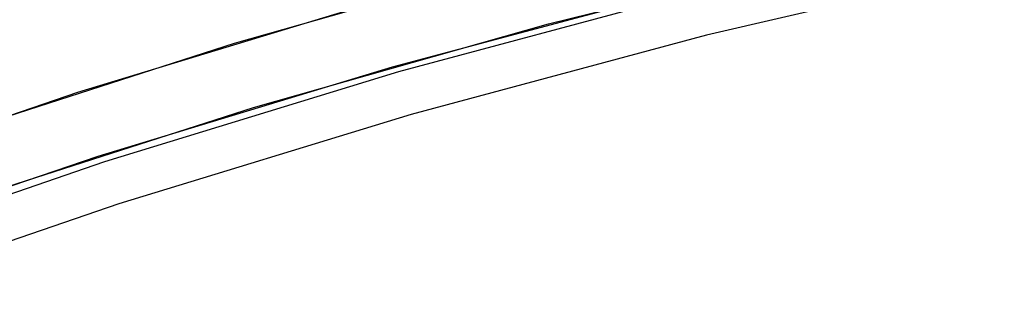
# Model space of a CAD drawing. Header units: millimetres. Extents: x -232 to 233, y -198 to 267.
# Tile 55 of 80: x -62.81 to -40.74, y 185.57 to 191.94. Entities that reach past the tile are written whole.
import ezdxf

# ---------------------------------------------------------------- set-up
doc = ezdxf.new("R2010")
doc.units = ezdxf.units.MM
doc.layers.add('Volume$Volume', color=7, linetype='Continuous', true_color=0x000000)

msp = doc.modelspace()

# ---------------------------------------------------------------- linework, layer by layer
at = {"layer": 'Volume$Volume'}
for p, q in [((-50.961, 191.847, 345.55), (-44.29, 193.496, 345.55)), ((-51.346, 193.297, 345.55), (-58.005, 191.404, 345.55)), ((-40.74, 193.141, 325.05), (-47.418, 191.593, 325.05)), ((-40.74, 193.141, 339.05), (-47.418, 191.593, 339.05)), ((-40.74, 193.141, 332.55), (-47.418, 191.593, 332.55)), ((-40.74, 193.141, 125.05), (-47.418, 191.593, 125.05)), ((-40.74, 193.141, 139.05), (-47.418, 191.593, 139.05)), ((-40.74, 193.141, 132.55), (-47.418, 191.593, 132.55)), ((-40.74, 193.141, 525.05), (-47.418, 191.593, 525.05)), ((-40.74, 193.141, 539.05), (-47.418, 191.593, 539.05)), ((-40.74, 193.141, 532.55), (-47.418, 191.593, 532.55)), ((-54.458, 190.884, 123.05), (-47.795, 192.66, 123.05)), ((-54.458, 190.884, 568.05), (-47.795, 192.66, 568.05)), ((-54.315, 190.774, 340.05), (-47.661, 192.563, 340.05)), ((-54.315, 190.774, 325.05), (-47.661, 192.563, 325.05)), ((-54.315, 190.774, 332.55), (-47.661, 192.563, 332.55)), ((-54.315, 190.774, 140.05), (-47.661, 192.563, 140.05)), ((-54.315, 190.774, 125.05), (-47.661, 192.563, 125.05)), ((-54.315, 190.774, 132.55), (-47.661, 192.563, 132.55)), ((-54.315, 190.774, 540.05), (-47.661, 192.563, 540.05)), ((-54.315, 190.774, 525.05), (-47.661, 192.563, 525.05)), ((-54.315, 190.774, 532.55), (-47.661, 192.563, 532.55)), ((-54.871, 192.326, 123.05), (-61.518, 190.304, 123.05)), ((-54.871, 192.326, 568.05), (-61.518, 190.304, 568.05)), ((-57.57, 189.968, 345.55), (-50.961, 191.847, 345.55)), ((-58.005, 191.404, 345.55), (-64.595, 189.281, 345.55)), ((-47.418, 191.593, 325.05), (-54.039, 189.813, 325.05)), ((-47.418, 191.593, 339.05), (-54.039, 189.813, 339.05)), ((-47.418, 191.593, 332.55), (-54.039, 189.813, 332.55)), ((-47.418, 191.593, 125.05), (-54.039, 189.813, 125.05)), ((-47.418, 191.593, 139.05), (-54.039, 189.813, 139.05)), ((-47.418, 191.593, 132.55), (-54.039, 189.813, 132.55)), ((-47.418, 191.593, 525.05), (-54.039, 189.813, 525.05)), ((-47.418, 191.593, 539.05), (-54.039, 189.813, 539.05)), ((-47.418, 191.593, 532.55), (-54.039, 189.813, 532.55)), ((-61.054, 188.877, 123.05), (-54.458, 190.884, 123.05)), ((-61.054, 188.877, 568.05), (-54.458, 190.884, 568.05)), ((-60.903, 188.756, 340.05), (-54.315, 190.774, 340.05)), ((-60.903, 188.756, 325.05), (-54.315, 190.774, 325.05)), ((-60.903, 188.756, 332.55), (-54.315, 190.774, 332.55)), ((-60.903, 188.756, 140.05), (-54.315, 190.774, 140.05)), ((-60.903, 188.756, 125.05), (-54.315, 190.774, 125.05)), ((-60.903, 188.756, 132.55), (-54.315, 190.774, 132.55)), ((-60.903, 188.756, 540.05), (-54.315, 190.774, 540.05)), ((-60.903, 188.756, 525.05), (-54.315, 190.774, 525.05)), ((-60.903, 188.756, 532.55), (-54.315, 190.774, 532.55)), ((-61.518, 190.304, 123.05), (-68.091, 188.052, 123.05)), ((-61.518, 190.304, 568.05), (-68.091, 188.052, 568.05)), ((-64.111, 187.862, 345.55), (-57.57, 189.968, 345.55)), ((-54.039, 189.813, 325.05), (-60.594, 187.805, 325.05)), ((-54.039, 189.813, 339.05), (-60.594, 187.805, 339.05)), ((-54.039, 189.813, 332.55), (-60.594, 187.805, 332.55)), ((-54.039, 189.813, 125.05), (-60.594, 187.805, 125.05)), ((-54.039, 189.813, 139.05), (-60.594, 187.805, 139.05)), ((-54.039, 189.813, 132.55), (-60.594, 187.805, 132.55)), ((-54.039, 189.813, 525.05), (-60.594, 187.805, 525.05)), ((-54.039, 189.813, 539.05), (-60.594, 187.805, 539.05)), ((-54.039, 189.813, 532.55), (-60.594, 187.805, 532.55)), ((-67.578, 186.643, 123.05), (-61.054, 188.877, 123.05)), ((-67.578, 186.643, 568.05), (-61.054, 188.877, 568.05)), ((-67.418, 186.51, 340.05), (-60.903, 188.756, 340.05)), ((-67.418, 186.51, 325.05), (-60.903, 188.756, 325.05)), ((-67.418, 186.51, 332.55), (-60.903, 188.756, 332.55)), ((-67.418, 186.51, 140.05), (-60.903, 188.756, 140.05)), ((-67.418, 186.51, 125.05), (-60.903, 188.756, 125.05)), ((-67.418, 186.51, 132.55), (-60.903, 188.756, 132.55)), ((-67.418, 186.51, 540.05), (-60.903, 188.756, 540.05)), ((-67.418, 186.51, 525.05), (-60.903, 188.756, 525.05)), ((-67.418, 186.51, 532.55), (-60.903, 188.756, 532.55)), ((-60.594, 187.805, 325.05), (-67.075, 185.57, 325.05)), ((-60.594, 187.805, 339.05), (-67.075, 185.57, 339.05)), ((-60.594, 187.805, 332.55), (-67.075, 185.57, 332.55)), ((-60.594, 187.805, 125.05), (-67.075, 185.57, 125.05)), ((-60.594, 187.805, 139.05), (-67.075, 185.57, 139.05)), ((-60.594, 187.805, 132.55), (-67.075, 185.57, 132.55)), ((-60.594, 187.805, 525.05), (-67.075, 185.57, 525.05)), ((-60.594, 187.805, 539.05), (-67.075, 185.57, 539.05)), ((-60.594, 187.805, 532.55), (-67.075, 185.57, 532.55))]:
    msp.add_line(p, q, dxfattribs=at)

doc.saveas('drawing.dxf')
